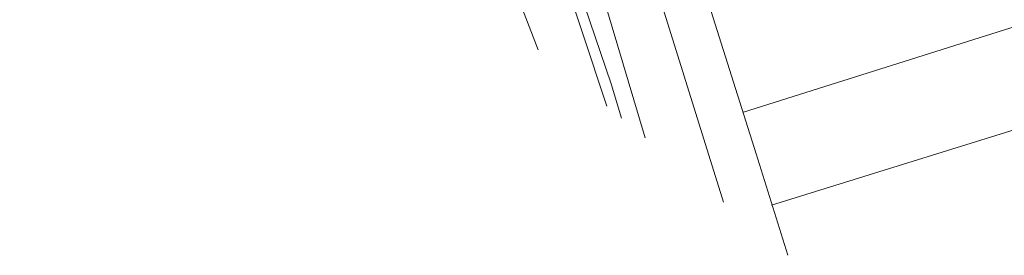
# Model space of a CAD drawing. Header units: metres. Extents: x -740 to 758, y -633 to 854.
# Tile 13 of 256: x -313 to -282, y -312 to -305. Entities that reach past the tile are written whole.
import ezdxf

# ---------------------------------------------------------------- set-up
doc = ezdxf.new("R2010")
doc.units = ezdxf.units.M
doc.header["$MEASUREMENT"] = 0
for name, color, linetype in [('Gas.LOVION', 7, 'Continuous'), ('Grundkarte.LOVION', 7, 'Continuous'), ('Wasser.LOVION', 7, 'Continuous')]:
    doc.layers.add(name, color=color, linetype=linetype)

msp = doc.modelspace()

# ---------------------------------------------------------------- linework, layer by layer
at = {"layer": 'Gas.LOVION', "color": 5, "linetype": 'Continuous', "lineweight": 18}
msp.add_lwpolyline([(-309.789, -272.954), (-305.438, -282.533), (-302.54, -289.653), (-301.471, -292.578), (-300.69, -294.674), (-299.317, -298.737), (-298.006, -302.481), (-296.815, -305.586)], dxfattribs=at)
at = {"layer": 'Grundkarte.LOVION', "color": 8, "linetype": 'Continuous', "lineweight": 18}
for points in [[(-291.095, -310.288), (-296.001, -294.571), (-300.368, -282.85), (-305.448, -271.406), (-306.778, -269.29)], [(-308.706, -271.636), (-304.918, -279.541), (-301.06, -288.474), (-297.664, -297.511), (-294.555, -306.636), (-294.244, -307.699)], [(-294.244, -307.699), (-294.555, -306.636), (-297.664, -297.511), (-301.06, -288.474), (-304.918, -279.541), (-308.706, -271.636)], [(-308.706, -271.636), (-304.918, -279.541), (-301.06, -288.474), (-297.664, -297.511), (-294.555, -306.636), (-294.244, -307.699)], [(-294.694, -307.329), (-297.756, -298.082), (-301.227, -288.875), (-305.214, -279.836), (-309.128, -272.15)]]:
    msp.add_lwpolyline(points, dxfattribs=at)
at = {"layer": 'Grundkarte.LOVION', "color": 253, "linetype": 'Continuous', "lineweight": 18}
msp.add_lwpolyline([(-294.244, -307.699), (-294.555, -306.636), (-297.664, -297.511), (-301.06, -288.474), (-304.918, -279.541), (-308.706, -271.636)], dxfattribs=at)
at = {"layer": 'Grundkarte.LOVION', "color": 7, "linetype": 'Continuous', "lineweight": 13}
for points in [[(-291.672, -303.783), (-290.087, -308.8), (-289.102, -311.925)], [(-290.48, -307.508), (-281.476, -304.677)], [(-289.608, -310.379), (-280.141, -307.443)]]:
    msp.add_lwpolyline(points, dxfattribs=at)
at = {"layer": 'Wasser.LOVION', "color": 150, "linetype": 'Continuous', "lineweight": 18}
msp.add_lwpolyline([(-312.813, -276.634), (-311.662, -278.738), (-310.515, -280.946), (-309.391, -281.708), (-307.602, -282.02), (-302.413, -284.158), (-299.572, -290.693), (-297.551, -295.343), (-295.723, -300.883), (-293.505, -308.307)], dxfattribs=at)

doc.saveas('drawing.dxf')
